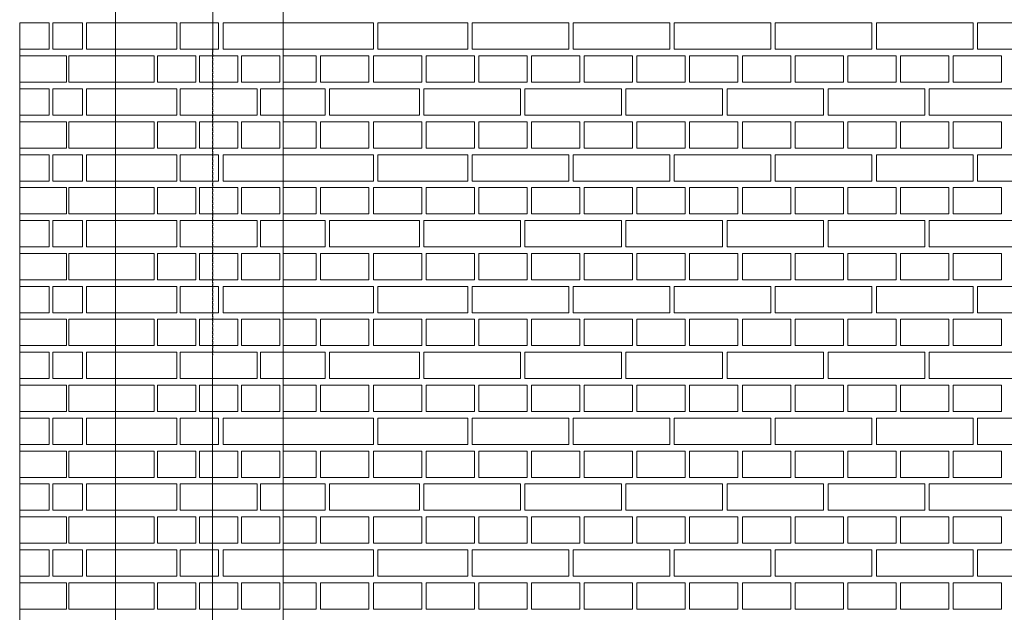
# Model space of a CAD drawing. Header units: millimetres. Extents: x -37887 to 94344, y -69777 to 116976.
# Tile 83 of 205: x 34547 to 36788, y 537 to 1887. Entities that reach past the tile are written whole.
import ezdxf

# ---------------------------------------------------------------- set-up
doc = ezdxf.new("R2010")
doc.units = ezdxf.units.MM
doc.linetypes.add('Linia siatki', pattern=[19.05, 12.7, -3.175, 0, -3.175])
doc.layers.add('01_inwentaryzacja', color=8, linetype='Continuous', lineweight=9)
doc.layers.add('S-GRID', color=1, linetype='Continuous', lineweight=9)

msp = doc.modelspace()

# ---------------------------------------------------------------- linework, layer by layer
at = {"layer": '01_inwentaryzacja'}
for p, q in [((35147.2, 454.4), (35147.2, 4784.4)), ((34765.6, 334.4), (34765.6, 3004.4)), ((34547.2, 1821.9), (34547.2, 454.4))]:
    msp.add_line(p, q, dxfattribs=at)
for points in [[(34547.2, 1879.4), (34613.9, 1879.4), (34613.9, 1819.4), (34547.2, 1819.4), (34547.2, 1879.4)], [(34623, 1879.4), (34689.8, 1879.4), (34689.8, 1819.4), (34623, 1819.4), (34623, 1879.4)], [(34698.9, 1879.4), (34765.6, 1879.4), (34765.6, 1819.4), (34698.9, 1819.4), (34698.9, 1879.4)], [(34765.6, 1819.4), (34765.6, 1879.4), (34904.7, 1879.4), (34904.7, 1819.4), (34765.6, 1819.4)], [(35000.1, 1819.4), (34912.7, 1819.4), (34912.7, 1879.4), (35000.1, 1879.4), (35000.1, 1819.4)], [(35010.1, 1819.4), (35010.1, 1879.4), (35147.2, 1879.4), (35147.2, 1819.4), (35010.1, 1819.4)], [(35352.2, 1879.4), (35352.2, 1819.4), (35147.2, 1819.4), (35147.2, 1879.4), (35352.2, 1879.4)], [(35567.2, 1879.4), (35567.2, 1819.4), (35362.2, 1819.4), (35362.2, 1879.4), (35567.2, 1879.4)], [(35797.2, 1879.4), (35797.2, 1819.4), (35577.2, 1819.4), (35577.2, 1879.4), (35797.2, 1879.4)], [(36027.2, 1879.4), (36027.2, 1819.4), (35807.2, 1819.4), (35807.2, 1879.4), (36027.2, 1879.4)], [(36257.2, 1879.4), (36257.2, 1819.4), (36037.2, 1819.4), (36037.2, 1879.4), (36257.2, 1879.4)], [(36487.2, 1879.4), (36487.2, 1819.4), (36267.2, 1819.4), (36267.2, 1879.4), (36487.2, 1879.4)], [(36717.2, 1879.4), (36717.2, 1819.4), (36497.2, 1819.4), (36497.2, 1879.4), (36717.2, 1879.4)], [(36947.2, 1879.4), (36947.2, 1819.4), (36727.2, 1819.4), (36727.2, 1879.4), (36947.2, 1879.4)], [(34547.2, 1744.4), (34547.2, 1804.4), (34653.4, 1804.4), (34653.4, 1744.4), (34547.2, 1744.4)], [(34659.4, 1744.4), (34659.4, 1804.4), (34765.6, 1804.4), (34765.6, 1744.4), (34659.4, 1744.4)], [(34853, 1744.4), (34765.6, 1744.4), (34765.6, 1804.4), (34853, 1804.4), (34853, 1744.4)], [(34948.4, 1744.4), (34861, 1744.4), (34861, 1804.4), (34948.4, 1804.4), (34948.4, 1744.4)], [(35043.8, 1744.4), (34956.4, 1744.4), (34956.4, 1804.4), (35043.8, 1804.4), (35043.8, 1744.4)], [(35139.2, 1744.4), (35051.8, 1744.4), (35051.8, 1804.4), (35139.2, 1804.4), (35139.2, 1744.4)], [(35222.2, 1804.4), (35222.2, 1744.4), (35147.2, 1744.4), (35147.2, 1804.4), (35222.2, 1804.4)], [(35342.2, 1804.4), (35342.2, 1744.4), (35232.2, 1744.4), (35232.2, 1804.4), (35342.2, 1804.4)], [(35462.2, 1804.4), (35462.2, 1744.4), (35352.2, 1744.4), (35352.2, 1804.4), (35462.2, 1804.4)], [(35582.2, 1804.4), (35582.2, 1744.4), (35472.2, 1744.4), (35472.2, 1804.4), (35582.2, 1804.4)], [(35702.2, 1804.4), (35702.2, 1744.4), (35592.2, 1744.4), (35592.2, 1804.4), (35702.2, 1804.4)], [(35822.2, 1804.4), (35822.2, 1744.4), (35712.2, 1744.4), (35712.2, 1804.4), (35822.2, 1804.4)], [(35942.2, 1804.4), (35942.2, 1744.4), (35832.2, 1744.4), (35832.2, 1804.4), (35942.2, 1804.4)], [(36062.2, 1804.4), (36062.2, 1744.4), (35952.2, 1744.4), (35952.2, 1804.4), (36062.2, 1804.4)], [(36182.2, 1804.4), (36182.2, 1744.4), (36072.2, 1744.4), (36072.2, 1804.4), (36182.2, 1804.4)], [(36302.2, 1804.4), (36302.2, 1744.4), (36192.2, 1744.4), (36192.2, 1804.4), (36302.2, 1804.4)], [(36422.2, 1804.4), (36422.2, 1744.4), (36312.2, 1744.4), (36312.2, 1804.4), (36422.2, 1804.4)], [(36542.2, 1804.4), (36542.2, 1744.4), (36432.2, 1744.4), (36432.2, 1804.4), (36542.2, 1804.4)], [(36662.2, 1804.4), (36662.2, 1744.4), (36552.2, 1744.4), (36552.2, 1804.4), (36662.2, 1804.4)], [(36782.2, 1804.4), (36782.2, 1744.4), (36672.2, 1744.4), (36672.2, 1804.4), (36782.2, 1804.4)], [(34547.2, 1729.4), (34613.9, 1729.4), (34613.9, 1669.4), (34547.2, 1669.4), (34547.2, 1729.4)], [(34623, 1729.4), (34689.8, 1729.4), (34689.8, 1669.4), (34623, 1669.4), (34623, 1729.4)], [(34698.9, 1729.4), (34765.6, 1729.4), (34765.6, 1669.4), (34698.9, 1669.4), (34698.9, 1729.4)], [(34765.6, 1669.4), (34765.6, 1729.4), (34904.7, 1729.4), (34904.7, 1669.4), (34765.6, 1669.4)], [(34912.7, 1669.4), (34912.7, 1729.4), (35087.5, 1729.4), (35087.5, 1669.4), (34912.7, 1669.4)], [(35095.5, 1669.4), (35095.5, 1729.4), (35147.2, 1729.4), (35147.2, 1669.4), (35095.5, 1669.4)], [(35242.2, 1729.4), (35242.2, 1669.4), (35147.2, 1669.4), (35147.2, 1729.4), (35242.2, 1729.4)], [(35457.2, 1729.4), (35457.2, 1669.4), (35252.2, 1669.4), (35252.2, 1729.4), (35457.2, 1729.4)], [(35687.2, 1729.4), (35687.2, 1669.4), (35467.2, 1669.4), (35467.2, 1729.4), (35687.2, 1729.4)], [(35917.2, 1729.4), (35917.2, 1669.4), (35697.2, 1669.4), (35697.2, 1729.4), (35917.2, 1729.4)], [(36147.2, 1729.4), (36147.2, 1669.4), (35927.2, 1669.4), (35927.2, 1729.4), (36147.2, 1729.4)], [(36377.2, 1729.4), (36377.2, 1669.4), (36157.2, 1669.4), (36157.2, 1729.4), (36377.2, 1729.4)], [(36607.2, 1729.4), (36607.2, 1669.4), (36387.2, 1669.4), (36387.2, 1729.4), (36607.2, 1729.4)], [(36837.2, 1729.4), (36837.2, 1669.4), (36617.2, 1669.4), (36617.2, 1729.4), (36837.2, 1729.4)], [(34547.2, 1594.4), (34547.2, 1654.4), (34653.4, 1654.4), (34653.4, 1594.4), (34547.2, 1594.4)], [(34659.4, 1594.4), (34659.4, 1654.4), (34765.6, 1654.4), (34765.6, 1594.4), (34659.4, 1594.4)], [(34853, 1594.4), (34765.6, 1594.4), (34765.6, 1654.4), (34853, 1654.4), (34853, 1594.4)], [(34948.4, 1594.4), (34861, 1594.4), (34861, 1654.4), (34948.4, 1654.4), (34948.4, 1594.4)], [(35043.8, 1594.4), (34956.4, 1594.4), (34956.4, 1654.4), (35043.8, 1654.4), (35043.8, 1594.4)], [(35139.2, 1594.4), (35051.8, 1594.4), (35051.8, 1654.4), (35139.2, 1654.4), (35139.2, 1594.4)], [(35222.2, 1654.4), (35222.2, 1594.4), (35147.2, 1594.4), (35147.2, 1654.4), (35222.2, 1654.4)], [(35342.2, 1654.4), (35342.2, 1594.4), (35232.2, 1594.4), (35232.2, 1654.4), (35342.2, 1654.4)], [(35462.2, 1654.4), (35462.2, 1594.4), (35352.2, 1594.4), (35352.2, 1654.4), (35462.2, 1654.4)], [(35582.2, 1654.4), (35582.2, 1594.4), (35472.2, 1594.4), (35472.2, 1654.4), (35582.2, 1654.4)], [(35702.2, 1654.4), (35702.2, 1594.4), (35592.2, 1594.4), (35592.2, 1654.4), (35702.2, 1654.4)], [(35822.2, 1654.4), (35822.2, 1594.4), (35712.2, 1594.4), (35712.2, 1654.4), (35822.2, 1654.4)], [(35942.2, 1654.4), (35942.2, 1594.4), (35832.2, 1594.4), (35832.2, 1654.4), (35942.2, 1654.4)], [(36062.2, 1654.4), (36062.2, 1594.4), (35952.2, 1594.4), (35952.2, 1654.4), (36062.2, 1654.4)], [(36182.2, 1654.4), (36182.2, 1594.4), (36072.2, 1594.4), (36072.2, 1654.4), (36182.2, 1654.4)], [(36302.2, 1654.4), (36302.2, 1594.4), (36192.2, 1594.4), (36192.2, 1654.4), (36302.2, 1654.4)], [(36422.2, 1654.4), (36422.2, 1594.4), (36312.2, 1594.4), (36312.2, 1654.4), (36422.2, 1654.4)], [(36542.2, 1654.4), (36542.2, 1594.4), (36432.2, 1594.4), (36432.2, 1654.4), (36542.2, 1654.4)], [(36662.2, 1654.4), (36662.2, 1594.4), (36552.2, 1594.4), (36552.2, 1654.4), (36662.2, 1654.4)], [(36782.2, 1654.4), (36782.2, 1594.4), (36672.2, 1594.4), (36672.2, 1654.4), (36782.2, 1654.4)], [(34547.2, 1579.4), (34613.9, 1579.4), (34613.9, 1519.4), (34547.2, 1519.4), (34547.2, 1579.4)], [(34623, 1579.4), (34689.8, 1579.4), (34689.8, 1519.4), (34623, 1519.4), (34623, 1579.4)], [(34698.9, 1579.4), (34765.6, 1579.4), (34765.6, 1519.4), (34698.9, 1519.4), (34698.9, 1579.4)], [(34765.6, 1519.4), (34765.6, 1579.4), (34904.7, 1579.4), (34904.7, 1519.4), (34765.6, 1519.4)], [(35000.1, 1519.4), (34912.7, 1519.4), (34912.7, 1579.4), (35000.1, 1579.4), (35000.1, 1519.4)], [(35010.1, 1519.4), (35010.1, 1579.4), (35147.2, 1579.4), (35147.2, 1519.4), (35010.1, 1519.4)], [(35352.2, 1579.4), (35352.2, 1519.4), (35147.2, 1519.4), (35147.2, 1579.4), (35352.2, 1579.4)], [(35567.2, 1579.4), (35567.2, 1519.4), (35362.2, 1519.4), (35362.2, 1579.4), (35567.2, 1579.4)], [(35797.2, 1579.4), (35797.2, 1519.4), (35577.2, 1519.4), (35577.2, 1579.4), (35797.2, 1579.4)], [(36027.2, 1579.4), (36027.2, 1519.4), (35807.2, 1519.4), (35807.2, 1579.4), (36027.2, 1579.4)], [(36257.2, 1579.4), (36257.2, 1519.4), (36037.2, 1519.4), (36037.2, 1579.4), (36257.2, 1579.4)], [(36487.2, 1579.4), (36487.2, 1519.4), (36267.2, 1519.4), (36267.2, 1579.4), (36487.2, 1579.4)], [(36717.2, 1579.4), (36717.2, 1519.4), (36497.2, 1519.4), (36497.2, 1579.4), (36717.2, 1579.4)], [(36947.2, 1579.4), (36947.2, 1519.4), (36727.2, 1519.4), (36727.2, 1579.4), (36947.2, 1579.4)], [(34547.2, 1444.4), (34547.2, 1504.4), (34653.4, 1504.4), (34653.4, 1444.4), (34547.2, 1444.4)], [(34659.4, 1444.4), (34659.4, 1504.4), (34765.6, 1504.4), (34765.6, 1444.4), (34659.4, 1444.4)], [(34853, 1444.4), (34765.6, 1444.4), (34765.6, 1504.4), (34853, 1504.4), (34853, 1444.4)], [(34948.4, 1444.4), (34861, 1444.4), (34861, 1504.4), (34948.4, 1504.4), (34948.4, 1444.4)], [(35043.8, 1444.4), (34956.4, 1444.4), (34956.4, 1504.4), (35043.8, 1504.4), (35043.8, 1444.4)], [(35139.2, 1444.4), (35051.8, 1444.4), (35051.8, 1504.4), (35139.2, 1504.4), (35139.2, 1444.4)], [(35222.2, 1504.4), (35222.2, 1444.4), (35147.2, 1444.4), (35147.2, 1504.4), (35222.2, 1504.4)], [(35342.2, 1504.4), (35342.2, 1444.4), (35232.2, 1444.4), (35232.2, 1504.4), (35342.2, 1504.4)], [(35462.2, 1504.4), (35462.2, 1444.4), (35352.2, 1444.4), (35352.2, 1504.4), (35462.2, 1504.4)], [(35582.2, 1504.4), (35582.2, 1444.4), (35472.2, 1444.4), (35472.2, 1504.4), (35582.2, 1504.4)], [(35702.2, 1504.4), (35702.2, 1444.4), (35592.2, 1444.4), (35592.2, 1504.4), (35702.2, 1504.4)], [(35822.2, 1504.4), (35822.2, 1444.4), (35712.2, 1444.4), (35712.2, 1504.4), (35822.2, 1504.4)], [(35942.2, 1504.4), (35942.2, 1444.4), (35832.2, 1444.4), (35832.2, 1504.4), (35942.2, 1504.4)], [(36062.2, 1504.4), (36062.2, 1444.4), (35952.2, 1444.4), (35952.2, 1504.4), (36062.2, 1504.4)], [(36182.2, 1504.4), (36182.2, 1444.4), (36072.2, 1444.4), (36072.2, 1504.4), (36182.2, 1504.4)], [(36302.2, 1504.4), (36302.2, 1444.4), (36192.2, 1444.4), (36192.2, 1504.4), (36302.2, 1504.4)], [(36422.2, 1504.4), (36422.2, 1444.4), (36312.2, 1444.4), (36312.2, 1504.4), (36422.2, 1504.4)], [(36542.2, 1504.4), (36542.2, 1444.4), (36432.2, 1444.4), (36432.2, 1504.4), (36542.2, 1504.4)], [(36662.2, 1504.4), (36662.2, 1444.4), (36552.2, 1444.4), (36552.2, 1504.4), (36662.2, 1504.4)], [(36782.2, 1504.4), (36782.2, 1444.4), (36672.2, 1444.4), (36672.2, 1504.4), (36782.2, 1504.4)], [(34547.2, 1429.4), (34613.9, 1429.4), (34613.9, 1369.4), (34547.2, 1369.4), (34547.2, 1429.4)], [(34623, 1429.4), (34689.8, 1429.4), (34689.8, 1369.4), (34623, 1369.4), (34623, 1429.4)], [(34698.9, 1429.4), (34765.6, 1429.4), (34765.6, 1369.4), (34698.9, 1369.4), (34698.9, 1429.4)], [(34765.6, 1369.4), (34765.6, 1429.4), (34904.7, 1429.4), (34904.7, 1369.4), (34765.6, 1369.4)], [(34912.7, 1369.4), (34912.7, 1429.4), (35087.5, 1429.4), (35087.5, 1369.4), (34912.7, 1369.4)], [(35095.5, 1369.4), (35095.5, 1429.4), (35147.2, 1429.4), (35147.2, 1369.4), (35095.5, 1369.4)], [(35242.2, 1429.4), (35242.2, 1369.4), (35147.2, 1369.4), (35147.2, 1429.4), (35242.2, 1429.4)], [(35457.2, 1429.4), (35457.2, 1369.4), (35252.2, 1369.4), (35252.2, 1429.4), (35457.2, 1429.4)], [(35687.2, 1429.4), (35687.2, 1369.4), (35467.2, 1369.4), (35467.2, 1429.4), (35687.2, 1429.4)], [(35917.2, 1429.4), (35917.2, 1369.4), (35697.2, 1369.4), (35697.2, 1429.4), (35917.2, 1429.4)], [(36147.2, 1429.4), (36147.2, 1369.4), (35927.2, 1369.4), (35927.2, 1429.4), (36147.2, 1429.4)], [(36377.2, 1429.4), (36377.2, 1369.4), (36157.2, 1369.4), (36157.2, 1429.4), (36377.2, 1429.4)], [(36607.2, 1429.4), (36607.2, 1369.4), (36387.2, 1369.4), (36387.2, 1429.4), (36607.2, 1429.4)], [(36837.2, 1429.4), (36837.2, 1369.4), (36617.2, 1369.4), (36617.2, 1429.4), (36837.2, 1429.4)], [(34547.2, 1294.4), (34547.2, 1354.4), (34653.4, 1354.4), (34653.4, 1294.4), (34547.2, 1294.4)], [(34659.4, 1294.4), (34659.4, 1354.4), (34765.6, 1354.4), (34765.6, 1294.4), (34659.4, 1294.4)], [(34853, 1294.4), (34765.6, 1294.4), (34765.6, 1354.4), (34853, 1354.4), (34853, 1294.4)], [(34948.4, 1294.4), (34861, 1294.4), (34861, 1354.4), (34948.4, 1354.4), (34948.4, 1294.4)], [(35043.8, 1294.4), (34956.4, 1294.4), (34956.4, 1354.4), (35043.8, 1354.4), (35043.8, 1294.4)], [(35139.2, 1294.4), (35051.8, 1294.4), (35051.8, 1354.4), (35139.2, 1354.4), (35139.2, 1294.4)], [(35222.2, 1354.4), (35222.2, 1294.4), (35147.2, 1294.4), (35147.2, 1354.4), (35222.2, 1354.4)], [(35342.2, 1354.4), (35342.2, 1294.4), (35232.2, 1294.4), (35232.2, 1354.4), (35342.2, 1354.4)], [(35462.2, 1354.4), (35462.2, 1294.4), (35352.2, 1294.4), (35352.2, 1354.4), (35462.2, 1354.4)], [(35582.2, 1354.4), (35582.2, 1294.4), (35472.2, 1294.4), (35472.2, 1354.4), (35582.2, 1354.4)], [(35702.2, 1354.4), (35702.2, 1294.4), (35592.2, 1294.4), (35592.2, 1354.4), (35702.2, 1354.4)], [(35822.2, 1354.4), (35822.2, 1294.4), (35712.2, 1294.4), (35712.2, 1354.4), (35822.2, 1354.4)], [(35942.2, 1354.4), (35942.2, 1294.4), (35832.2, 1294.4), (35832.2, 1354.4), (35942.2, 1354.4)], [(36062.2, 1354.4), (36062.2, 1294.4), (35952.2, 1294.4), (35952.2, 1354.4), (36062.2, 1354.4)], [(36182.2, 1354.4), (36182.2, 1294.4), (36072.2, 1294.4), (36072.2, 1354.4), (36182.2, 1354.4)], [(36302.2, 1354.4), (36302.2, 1294.4), (36192.2, 1294.4), (36192.2, 1354.4), (36302.2, 1354.4)], [(36422.2, 1354.4), (36422.2, 1294.4), (36312.2, 1294.4), (36312.2, 1354.4), (36422.2, 1354.4)], [(36542.2, 1354.4), (36542.2, 1294.4), (36432.2, 1294.4), (36432.2, 1354.4), (36542.2, 1354.4)], [(36662.2, 1354.4), (36662.2, 1294.4), (36552.2, 1294.4), (36552.2, 1354.4), (36662.2, 1354.4)], [(36782.2, 1354.4), (36782.2, 1294.4), (36672.2, 1294.4), (36672.2, 1354.4), (36782.2, 1354.4)], [(34547.2, 1279.4), (34613.9, 1279.4), (34613.9, 1219.4), (34547.2, 1219.4), (34547.2, 1279.4)], [(34623, 1279.4), (34689.8, 1279.4), (34689.8, 1219.4), (34623, 1219.4), (34623, 1279.4)], [(34698.9, 1279.4), (34765.6, 1279.4), (34765.6, 1219.4), (34698.9, 1219.4), (34698.9, 1279.4)], [(34765.6, 1219.4), (34765.6, 1279.4), (34904.7, 1279.4), (34904.7, 1219.4), (34765.6, 1219.4)], [(35000.1, 1219.4), (34912.7, 1219.4), (34912.7, 1279.4), (35000.1, 1279.4), (35000.1, 1219.4)], [(35010.1, 1219.4), (35010.1, 1279.4), (35147.2, 1279.4), (35147.2, 1219.4), (35010.1, 1219.4)], [(35352.2, 1279.4), (35352.2, 1219.4), (35147.2, 1219.4), (35147.2, 1279.4), (35352.2, 1279.4)], [(35567.2, 1279.4), (35567.2, 1219.4), (35362.2, 1219.4), (35362.2, 1279.4), (35567.2, 1279.4)], [(35797.2, 1279.4), (35797.2, 1219.4), (35577.2, 1219.4), (35577.2, 1279.4), (35797.2, 1279.4)], [(36027.2, 1279.4), (36027.2, 1219.4), (35807.2, 1219.4), (35807.2, 1279.4), (36027.2, 1279.4)], [(36257.2, 1279.4), (36257.2, 1219.4), (36037.2, 1219.4), (36037.2, 1279.4), (36257.2, 1279.4)], [(36487.2, 1279.4), (36487.2, 1219.4), (36267.2, 1219.4), (36267.2, 1279.4), (36487.2, 1279.4)], [(36717.2, 1279.4), (36717.2, 1219.4), (36497.2, 1219.4), (36497.2, 1279.4), (36717.2, 1279.4)], [(36947.2, 1279.4), (36947.2, 1219.4), (36727.2, 1219.4), (36727.2, 1279.4), (36947.2, 1279.4)], [(34547.2, 1144.4), (34547.2, 1204.4), (34653.4, 1204.4), (34653.4, 1144.4), (34547.2, 1144.4)], [(34659.4, 1144.4), (34659.4, 1204.4), (34765.6, 1204.4), (34765.6, 1144.4), (34659.4, 1144.4)], [(34853, 1144.4), (34765.6, 1144.4), (34765.6, 1204.4), (34853, 1204.4), (34853, 1144.4)], [(34948.4, 1144.4), (34861, 1144.4), (34861, 1204.4), (34948.4, 1204.4), (34948.4, 1144.4)], [(35043.8, 1144.4), (34956.4, 1144.4), (34956.4, 1204.4), (35043.8, 1204.4), (35043.8, 1144.4)], [(35139.2, 1144.4), (35051.8, 1144.4), (35051.8, 1204.4), (35139.2, 1204.4), (35139.2, 1144.4)], [(35222.2, 1204.4), (35222.2, 1144.4), (35147.2, 1144.4), (35147.2, 1204.4), (35222.2, 1204.4)], [(35342.2, 1204.4), (35342.2, 1144.4), (35232.2, 1144.4), (35232.2, 1204.4), (35342.2, 1204.4)], [(35462.2, 1204.4), (35462.2, 1144.4), (35352.2, 1144.4), (35352.2, 1204.4), (35462.2, 1204.4)], [(35582.2, 1204.4), (35582.2, 1144.4), (35472.2, 1144.4), (35472.2, 1204.4), (35582.2, 1204.4)], [(35702.2, 1204.4), (35702.2, 1144.4), (35592.2, 1144.4), (35592.2, 1204.4), (35702.2, 1204.4)], [(35822.2, 1204.4), (35822.2, 1144.4), (35712.2, 1144.4), (35712.2, 1204.4), (35822.2, 1204.4)], [(35942.2, 1204.4), (35942.2, 1144.4), (35832.2, 1144.4), (35832.2, 1204.4), (35942.2, 1204.4)], [(36062.2, 1204.4), (36062.2, 1144.4), (35952.2, 1144.4), (35952.2, 1204.4), (36062.2, 1204.4)], [(36182.2, 1204.4), (36182.2, 1144.4), (36072.2, 1144.4), (36072.2, 1204.4), (36182.2, 1204.4)], [(36302.2, 1204.4), (36302.2, 1144.4), (36192.2, 1144.4), (36192.2, 1204.4), (36302.2, 1204.4)], [(36422.2, 1204.4), (36422.2, 1144.4), (36312.2, 1144.4), (36312.2, 1204.4), (36422.2, 1204.4)], [(36542.2, 1204.4), (36542.2, 1144.4), (36432.2, 1144.4), (36432.2, 1204.4), (36542.2, 1204.4)], [(36662.2, 1204.4), (36662.2, 1144.4), (36552.2, 1144.4), (36552.2, 1204.4), (36662.2, 1204.4)], [(36782.2, 1204.4), (36782.2, 1144.4), (36672.2, 1144.4), (36672.2, 1204.4), (36782.2, 1204.4)], [(34547.2, 1129.4), (34613.9, 1129.4), (34613.9, 1069.4), (34547.2, 1069.4), (34547.2, 1129.4)], [(34623, 1129.4), (34689.8, 1129.4), (34689.8, 1069.4), (34623, 1069.4), (34623, 1129.4)], [(34698.9, 1129.4), (34765.6, 1129.4), (34765.6, 1069.4), (34698.9, 1069.4), (34698.9, 1129.4)], [(34765.6, 1069.4), (34765.6, 1129.4), (34904.7, 1129.4), (34904.7, 1069.4), (34765.6, 1069.4)], [(34912.7, 1069.4), (34912.7, 1129.4), (35087.5, 1129.4), (35087.5, 1069.4), (34912.7, 1069.4)], [(35095.5, 1069.4), (35095.5, 1129.4), (35147.2, 1129.4), (35147.2, 1069.4), (35095.5, 1069.4)], [(35242.2, 1129.4), (35242.2, 1069.4), (35147.2, 1069.4), (35147.2, 1129.4), (35242.2, 1129.4)], [(35457.2, 1129.4), (35457.2, 1069.4), (35252.2, 1069.4), (35252.2, 1129.4), (35457.2, 1129.4)], [(35687.2, 1129.4), (35687.2, 1069.4), (35467.2, 1069.4), (35467.2, 1129.4), (35687.2, 1129.4)], [(35917.2, 1129.4), (35917.2, 1069.4), (35697.2, 1069.4), (35697.2, 1129.4), (35917.2, 1129.4)], [(36147.2, 1129.4), (36147.2, 1069.4), (35927.2, 1069.4), (35927.2, 1129.4), (36147.2, 1129.4)], [(36377.2, 1129.4), (36377.2, 1069.4), (36157.2, 1069.4), (36157.2, 1129.4), (36377.2, 1129.4)], [(36607.2, 1129.4), (36607.2, 1069.4), (36387.2, 1069.4), (36387.2, 1129.4), (36607.2, 1129.4)], [(36837.2, 1129.4), (36837.2, 1069.4), (36617.2, 1069.4), (36617.2, 1129.4), (36837.2, 1129.4)], [(34547.2, 994.4), (34547.2, 1054.4), (34653.4, 1054.4), (34653.4, 994.4), (34547.2, 994.4)], [(34659.4, 994.4), (34659.4, 1054.4), (34765.6, 1054.4), (34765.6, 994.4), (34659.4, 994.4)], [(34853, 994.4), (34765.6, 994.4), (34765.6, 1054.4), (34853, 1054.4), (34853, 994.4)], [(34948.4, 994.4), (34861, 994.4), (34861, 1054.4), (34948.4, 1054.4), (34948.4, 994.4)], [(35043.8, 994.4), (34956.4, 994.4), (34956.4, 1054.4), (35043.8, 1054.4), (35043.8, 994.4)], [(35139.2, 994.4), (35051.8, 994.4), (35051.8, 1054.4), (35139.2, 1054.4), (35139.2, 994.4)], [(35222.2, 1054.4), (35222.2, 994.4), (35147.2, 994.4), (35147.2, 1054.4), (35222.2, 1054.4)], [(35342.2, 1054.4), (35342.2, 994.4), (35232.2, 994.4), (35232.2, 1054.4), (35342.2, 1054.4)], [(35582.2, 1054.4), (35582.2, 994.4), (35472.2, 994.4), (35472.2, 1054.4), (35582.2, 1054.4)], [(35702.2, 1054.4), (35702.2, 994.4), (35592.2, 994.4), (35592.2, 1054.4), (35702.2, 1054.4)], [(35822.2, 1054.4), (35822.2, 994.4), (35712.2, 994.4), (35712.2, 1054.4), (35822.2, 1054.4)], [(35942.2, 1054.4), (35942.2, 994.4), (35832.2, 994.4), (35832.2, 1054.4), (35942.2, 1054.4)], [(36062.2, 1054.4), (36062.2, 994.4), (35952.2, 994.4), (35952.2, 1054.4), (36062.2, 1054.4)], [(36182.2, 1054.4), (36182.2, 994.4), (36072.2, 994.4), (36072.2, 1054.4), (36182.2, 1054.4)], [(36302.2, 1054.4), (36302.2, 994.4), (36192.2, 994.4), (36192.2, 1054.4), (36302.2, 1054.4)], [(36422.2, 1054.4), (36422.2, 994.4), (36312.2, 994.4), (36312.2, 1054.4), (36422.2, 1054.4)], [(36542.2, 1054.4), (36542.2, 994.4), (36432.2, 994.4), (36432.2, 1054.4), (36542.2, 1054.4)], [(36662.2, 1054.4), (36662.2, 994.4), (36552.2, 994.4), (36552.2, 1054.4), (36662.2, 1054.4)], [(36782.2, 1054.4), (36782.2, 994.4), (36672.2, 994.4), (36672.2, 1054.4), (36782.2, 1054.4)], [(34547.2, 979.4), (34613.9, 979.4), (34613.9, 919.4), (34547.2, 919.4), (34547.2, 979.4)], [(34623, 979.4), (34689.8, 979.4), (34689.8, 919.4), (34623, 919.4), (34623, 979.4)], [(34698.9, 979.4), (34765.6, 979.4), (34765.6, 919.4), (34698.9, 919.4), (34698.9, 979.4)], [(34765.6, 919.4), (34765.6, 979.4), (34904.7, 979.4), (34904.7, 919.4), (34765.6, 919.4)], [(35000.1, 919.4), (34912.7, 919.4), (34912.7, 979.4), (35000.1, 979.4), (35000.1, 919.4)], [(35010.1, 919.4), (35010.1, 979.4), (35147.2, 979.4), (35147.2, 919.4), (35010.1, 919.4)], [(35352.2, 979.4), (35352.2, 919.4), (35147.2, 919.4), (35147.2, 979.4), (35352.2, 979.4)], [(35567.2, 979.4), (35567.2, 919.4), (35362.2, 919.4), (35362.2, 979.4), (35567.2, 979.4)], [(35797.2, 979.4), (35797.2, 919.4), (35577.2, 919.4), (35577.2, 979.4), (35797.2, 979.4)], [(36027.2, 979.4), (36027.2, 919.4), (35807.2, 919.4), (35807.2, 979.4), (36027.2, 979.4)], [(36257.2, 979.4), (36257.2, 919.4), (36037.2, 919.4), (36037.2, 979.4), (36257.2, 979.4)], [(36487.2, 979.4), (36487.2, 919.4), (36267.2, 919.4), (36267.2, 979.4), (36487.2, 979.4)], [(36717.2, 979.4), (36717.2, 919.4), (36497.2, 919.4), (36497.2, 979.4), (36717.2, 979.4)], [(36947.2, 979.4), (36947.2, 919.4), (36727.2, 919.4), (36727.2, 979.4), (36947.2, 979.4)], [(34547.2, 844.4), (34547.2, 904.4), (34653.4, 904.4), (34653.4, 844.4), (34547.2, 844.4)], [(34659.4, 844.4), (34659.4, 904.4), (34765.6, 904.4), (34765.6, 844.4), (34659.4, 844.4)], [(34853, 844.4), (34765.6, 844.4), (34765.6, 904.4), (34853, 904.4), (34853, 844.4)], [(34948.4, 844.4), (34861, 844.4), (34861, 904.4), (34948.4, 904.4), (34948.4, 844.4)], [(35043.8, 844.4), (34956.4, 844.4), (34956.4, 904.4), (35043.8, 904.4), (35043.8, 844.4)], [(35139.2, 844.4), (35051.8, 844.4), (35051.8, 904.4), (35139.2, 904.4), (35139.2, 844.4)], [(35222.2, 904.4), (35222.2, 844.4), (35147.2, 844.4), (35147.2, 904.4), (35222.2, 904.4)], [(35342.2, 904.4), (35342.2, 844.4), (35232.2, 844.4), (35232.2, 904.4), (35342.2, 904.4)], [(35462.2, 904.4), (35462.2, 844.4), (35352.2, 844.4), (35352.2, 904.4), (35462.2, 904.4)], [(35582.2, 904.4), (35582.2, 844.4), (35472.2, 844.4), (35472.2, 904.4), (35582.2, 904.4)], [(35702.2, 904.4), (35702.2, 844.4), (35592.2, 844.4), (35592.2, 904.4), (35702.2, 904.4)], [(35822.2, 904.4), (35822.2, 844.4), (35712.2, 844.4), (35712.2, 904.4), (35822.2, 904.4)], [(35942.2, 904.4), (35942.2, 844.4), (35832.2, 844.4), (35832.2, 904.4), (35942.2, 904.4)], [(36062.2, 904.4), (36062.2, 844.4), (35952.2, 844.4), (35952.2, 904.4), (36062.2, 904.4)], [(36182.2, 904.4), (36182.2, 844.4), (36072.2, 844.4), (36072.2, 904.4), (36182.2, 904.4)], [(36302.2, 904.4), (36302.2, 844.4), (36192.2, 844.4), (36192.2, 904.4), (36302.2, 904.4)], [(36422.2, 904.4), (36422.2, 844.4), (36312.2, 844.4), (36312.2, 904.4), (36422.2, 904.4)], [(36542.2, 904.4), (36542.2, 844.4), (36432.2, 844.4), (36432.2, 904.4), (36542.2, 904.4)], [(36662.2, 904.4), (36662.2, 844.4), (36552.2, 844.4), (36552.2, 904.4), (36662.2, 904.4)], [(36782.2, 904.4), (36782.2, 844.4), (36672.2, 844.4), (36672.2, 904.4), (36782.2, 904.4)], [(34547.2, 829.4), (34613.9, 829.4), (34613.9, 769.4), (34547.2, 769.4), (34547.2, 829.4)], [(34623, 829.4), (34689.8, 829.4), (34689.8, 769.4), (34623, 769.4), (34623, 829.4)], [(34698.9, 829.4), (34765.6, 829.4), (34765.6, 769.4), (34698.9, 769.4), (34698.9, 829.4)], [(34765.6, 769.4), (34765.6, 829.4), (34904.7, 829.4), (34904.7, 769.4), (34765.6, 769.4)], [(34912.7, 769.4), (34912.7, 829.4), (35087.5, 829.4), (35087.5, 769.4), (34912.7, 769.4)], [(35095.5, 769.4), (35095.5, 829.4), (35147.2, 829.4), (35147.2, 769.4), (35095.5, 769.4)], [(35242.2, 829.4), (35242.2, 769.4), (35147.2, 769.4), (35147.2, 829.4), (35242.2, 829.4)], [(35457.2, 829.4), (35457.2, 769.4), (35252.2, 769.4), (35252.2, 829.4), (35457.2, 829.4)], [(35687.2, 829.4), (35687.2, 769.4), (35467.2, 769.4), (35467.2, 829.4), (35687.2, 829.4)], [(35917.2, 829.4), (35917.2, 769.4), (35697.2, 769.4), (35697.2, 829.4), (35917.2, 829.4)], [(36147.2, 829.4), (36147.2, 769.4), (35927.2, 769.4), (35927.2, 829.4), (36147.2, 829.4)], [(36377.2, 829.4), (36377.2, 769.4), (36157.2, 769.4), (36157.2, 829.4), (36377.2, 829.4)], [(36607.2, 829.4), (36607.2, 769.4), (36387.2, 769.4), (36387.2, 829.4), (36607.2, 829.4)], [(36837.2, 829.4), (36837.2, 769.4), (36617.2, 769.4), (36617.2, 829.4), (36837.2, 829.4)], [(34547.2, 694.4), (34547.2, 754.4), (34653.4, 754.4), (34653.4, 694.4), (34547.2, 694.4)], [(34659.4, 694.4), (34659.4, 754.4), (34765.6, 754.4), (34765.6, 694.4), (34659.4, 694.4)], [(34853, 694.4), (34765.6, 694.4), (34765.6, 754.4), (34853, 754.4), (34853, 694.4)], [(34948.4, 694.4), (34861, 694.4), (34861, 754.4), (34948.4, 754.4), (34948.4, 694.4)], [(35043.8, 694.4), (34956.4, 694.4), (34956.4, 754.4), (35043.8, 754.4), (35043.8, 694.4)], [(35139.2, 694.4), (35051.8, 694.4), (35051.8, 754.4), (35139.2, 754.4), (35139.2, 694.4)], [(35222.2, 754.4), (35222.2, 694.4), (35147.2, 694.4), (35147.2, 754.4), (35222.2, 754.4)], [(35342.2, 754.4), (35342.2, 694.4), (35232.2, 694.4), (35232.2, 754.4), (35342.2, 754.4)], [(35462.2, 754.4), (35462.2, 694.4), (35352.2, 694.4), (35352.2, 754.4), (35462.2, 754.4)], [(35582.2, 754.4), (35582.2, 694.4), (35472.2, 694.4), (35472.2, 754.4), (35582.2, 754.4)], [(35702.2, 754.4), (35702.2, 694.4), (35592.2, 694.4), (35592.2, 754.4), (35702.2, 754.4)], [(35822.2, 754.4), (35822.2, 694.4), (35712.2, 694.4), (35712.2, 754.4), (35822.2, 754.4)], [(35942.2, 754.4), (35942.2, 694.4), (35832.2, 694.4), (35832.2, 754.4), (35942.2, 754.4)], [(36062.2, 754.4), (36062.2, 694.4), (35952.2, 694.4), (35952.2, 754.4), (36062.2, 754.4)], [(36182.2, 754.4), (36182.2, 694.4), (36072.2, 694.4), (36072.2, 754.4), (36182.2, 754.4)], [(36302.2, 754.4), (36302.2, 694.4), (36192.2, 694.4), (36192.2, 754.4), (36302.2, 754.4)], [(36422.2, 754.4), (36422.2, 694.4), (36312.2, 694.4), (36312.2, 754.4), (36422.2, 754.4)], [(36542.2, 754.4), (36542.2, 694.4), (36432.2, 694.4), (36432.2, 754.4), (36542.2, 754.4)], [(36662.2, 754.4), (36662.2, 694.4), (36552.2, 694.4), (36552.2, 754.4), (36662.2, 754.4)], [(36782.2, 754.4), (36782.2, 694.4), (36672.2, 694.4), (36672.2, 754.4), (36782.2, 754.4)], [(34547.2, 679.4), (34613.9, 679.4), (34613.9, 619.4), (34547.2, 619.4), (34547.2, 679.4)], [(34623, 679.4), (34689.8, 679.4), (34689.8, 619.4), (34623, 619.4), (34623, 679.4)], [(34698.9, 679.4), (34765.6, 679.4), (34765.6, 619.4), (34698.9, 619.4), (34698.9, 679.4)], [(34765.6, 619.4), (34765.6, 679.4), (34904.7, 679.4), (34904.7, 619.4), (34765.6, 619.4)], [(35000.1, 619.4), (34912.7, 619.4), (34912.7, 679.4), (35000.1, 679.4), (35000.1, 619.4)], [(35010.1, 619.4), (35010.1, 679.4), (35147.2, 679.4), (35147.2, 619.4), (35010.1, 619.4)], [(35352.2, 679.4), (35352.2, 619.4), (35147.2, 619.4), (35147.2, 679.4), (35352.2, 679.4)], [(35567.2, 679.4), (35567.2, 619.4), (35362.2, 619.4), (35362.2, 679.4), (35567.2, 679.4)], [(35797.2, 679.4), (35797.2, 619.4), (35577.2, 619.4), (35577.2, 679.4), (35797.2, 679.4)], [(36027.2, 679.4), (36027.2, 619.4), (35807.2, 619.4), (35807.2, 679.4), (36027.2, 679.4)], [(36257.2, 679.4), (36257.2, 619.4), (36037.2, 619.4), (36037.2, 679.4), (36257.2, 679.4)], [(36487.2, 679.4), (36487.2, 619.4), (36267.2, 619.4), (36267.2, 679.4), (36487.2, 679.4)], [(36717.2, 679.4), (36717.2, 619.4), (36497.2, 619.4), (36497.2, 679.4), (36717.2, 679.4)], [(36947.2, 679.4), (36947.2, 619.4), (36727.2, 619.4), (36727.2, 679.4), (36947.2, 679.4)], [(34547.2, 544.4), (34547.2, 604.4), (34653.4, 604.4), (34653.4, 544.4), (34547.2, 544.4)], [(34659.4, 544.4), (34659.4, 604.4), (34765.6, 604.4), (34765.6, 544.4), (34659.4, 544.4)], [(34853, 544.4), (34765.6, 544.4), (34765.6, 604.4), (34853, 604.4), (34853, 544.4)], [(34948.4, 544.4), (34861, 544.4), (34861, 604.4), (34948.4, 604.4), (34948.4, 544.4)], [(35043.8, 544.4), (34956.4, 544.4), (34956.4, 604.4), (35043.8, 604.4), (35043.8, 544.4)], [(35139.2, 544.4), (35051.8, 544.4), (35051.8, 604.4), (35139.2, 604.4), (35139.2, 544.4)], [(35222.2, 604.4), (35222.2, 544.4), (35147.2, 544.4), (35147.2, 604.4), (35222.2, 604.4)], [(35342.2, 604.4), (35342.2, 544.4), (35232.2, 544.4), (35232.2, 604.4), (35342.2, 604.4)], [(35462.2, 604.4), (35462.2, 544.4), (35352.2, 544.4), (35352.2, 604.4), (35462.2, 604.4)], [(35582.2, 604.4), (35582.2, 544.4), (35472.2, 544.4), (35472.2, 604.4), (35582.2, 604.4)], [(35702.2, 604.4), (35702.2, 544.4), (35592.2, 544.4), (35592.2, 604.4), (35702.2, 604.4)], [(35822.2, 604.4), (35822.2, 544.4), (35712.2, 544.4), (35712.2, 604.4), (35822.2, 604.4)], [(35942.2, 604.4), (35942.2, 544.4), (35832.2, 544.4), (35832.2, 604.4), (35942.2, 604.4)], [(36062.2, 604.4), (36062.2, 544.4), (35952.2, 544.4), (35952.2, 604.4), (36062.2, 604.4)], [(36182.2, 604.4), (36182.2, 544.4), (36072.2, 544.4), (36072.2, 604.4), (36182.2, 604.4)], [(36302.2, 604.4), (36302.2, 544.4), (36192.2, 544.4), (36192.2, 604.4), (36302.2, 604.4)], [(36422.2, 604.4), (36422.2, 544.4), (36312.2, 544.4), (36312.2, 604.4), (36422.2, 604.4)], [(36542.2, 604.4), (36542.2, 544.4), (36432.2, 544.4), (36432.2, 604.4), (36542.2, 604.4)], [(36662.2, 604.4), (36662.2, 544.4), (36552.2, 544.4), (36552.2, 604.4), (36662.2, 604.4)], [(36782.2, 604.4), (36782.2, 544.4), (36672.2, 544.4), (36672.2, 604.4), (36782.2, 604.4)]]:
    msp.add_lwpolyline(points, dxfattribs=at)
at = {"layer": '01_inwentaryzacja', "color": 177}
msp.add_lwpolyline([(35462.2, 1054.4), (35462.2, 994.4), (35352.2, 994.4), (35352.2, 1054.4), (35462.2, 1054.4)], dxfattribs=at)
at = {"layer": 'S-GRID', "linetype": 'Linia siatki', "ltscale": 0.5}
for p in [(34986.2, -777.1), (34986.2, 84)]:
    msp.add_line(p, (34987.5, 9277.2), dxfattribs=at)

doc.saveas('drawing.dxf')
